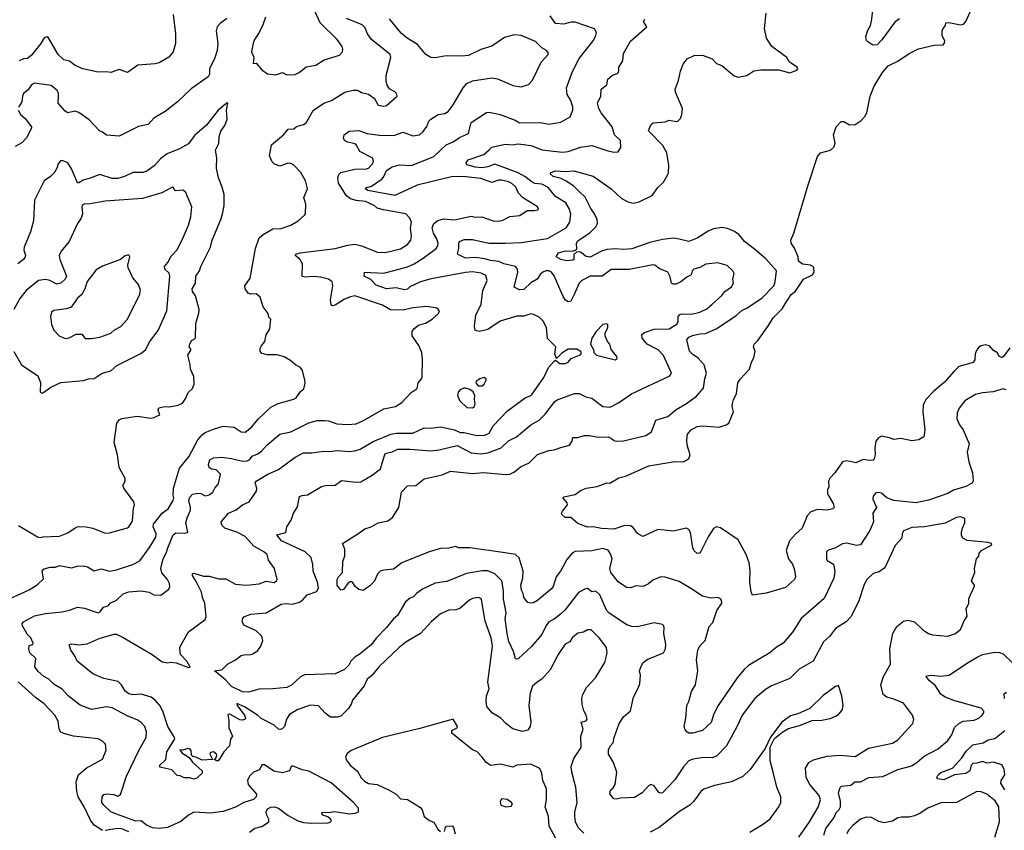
# Model space of a CAD drawing. Extents: x 1933546 to 2138868, y 524910 to 667279.
# Tile 71 of 256: x 1979748 to 1986852, y 552714 to 558568. Entities that reach past the tile are written whole.
import ezdxf

# ---------------------------------------------------------------- set-up
doc = ezdxf.new("R2010")
doc.units = 0

msp = doc.modelspace()

# ---------------------------------------------------------------- linework, layer by layer
at = {"layer": '0CON10XD'}
for points in [[(1986095, 558572.5), (1986061.3, 558548.7), (1985968.8, 558421.2), (1985935, 558386.2), (1985903, 558383), (1985866.9, 558406.9), (1985857, 558417), (1985851.9, 558445), (1985867.8, 558492.2), (1985886.2, 558525), (1985893, 558557), (1985920, 558765)], [(1981675, 558168.8), (1981735, 558172), (1981765, 558185.8), (1981815, 558226), (1981885, 558238.8), (1981945, 558278), (1982055, 558311.2), (1982077.5, 558335), (1982080, 558355), (1982074, 558375), (1982038.6, 558425), (1981916.2, 558545), (1981870, 558645)], [(1986891.7, 556198.3), (1986846, 556135), (1986835, 556128), (1986816.2, 556135), (1986802.9, 556162.9), (1986775, 556180), (1986745, 556211.4), (1986715, 556218.6), (1986685, 556212.5), (1986665, 556200), (1986650.5, 556179.5), (1986642.2, 556155), (1986639.1, 556110.9), (1986627.6, 556092.4), (1986525, 556062.9), (1986489.4, 556030.6), (1986419.8, 555950.2), (1986344.2, 555885), (1986285, 555825.8), (1986267.5, 555785), (1986263.3, 555735), (1986278.6, 555605), (1986272, 555555), (1986235, 555534.4), (1986185.8, 555525.8), (1986105, 555543.8), (1986055, 555536.7), (1986025, 555548.8), (1985965, 555560), (1985945, 555547.5), (1985926.1, 555523.9), (1985918, 555475), (1985921.2, 555425), (1985913.9, 555396.1), (1985905, 555386.7), (1985876.1, 555383.9), (1985835, 555390.8), (1985781.2, 555368.8), (1985715, 555382.9), (1985685.5, 555374.5), (1985628.9, 555295), (1985595, 555258.6), (1985582.7, 555235), (1985585.7, 555195), (1985577, 555173), (1985575.7, 555145), (1985616.9, 555075), (1985624, 555045), (1985614.3, 555035.7), (1985574.4, 555025.6), (1985505, 555030.5), (1985455.5, 555014.5), (1985430, 554985), (1985394.6, 554895.4), (1985346.1, 554853.9), (1985301.9, 554805), (1985278.6, 554735), (1985294.4, 554675), (1985324, 554635), (1985339.2, 554595), (1985346.7, 554545), (1985338.6, 554525), (1985273, 554467), (1985135, 554427.5), (1985035, 554413.3), (1985025.8, 554435.8), (1985016.9, 554505), (1985018.6, 554591.4), (1985012.3, 554645), (1984988.9, 554705), (1984931.8, 554811.8), (1984805, 554899.2), (1984775, 554905.8), (1984755, 554893.8), (1984716.3, 554833.7), (1984663, 554727), (1984652.5, 554715), (1984635, 554713.8), (1984615, 554731.2), (1984604.4, 554755), (1984588.9, 554865), (1984575.3, 554885.3), (1984556.7, 554895), (1984465, 554875.5), (1984352.5, 554887.5), (1984245, 554836.7), (1984205, 554856.7), (1984175, 554900.8), (1984155, 554912.2), (1984115, 554914.4), (1984035, 554889.5), (1983944.7, 554894.7), (1983885, 554905.5), (1983845, 554903.5), (1983775, 554930), (1983725, 554973.3), (1983683, 554973), (1983663, 554993), (1983657.5, 555005), (1983665, 555020), (1983700, 555065), (1983698.3, 555078.3), (1983666.7, 555115), (1983675, 555123.3), (1983755, 555140), (1983795, 555167.5), (1983835, 555183.8), (1983915, 555196.7), (1983985, 555223.3), (1984005, 555222), (1984071.1, 555258.9), (1984118.7, 555271.3), (1984286.2, 555346.2), (1984475, 555378), (1984535, 555376.2), (1984555, 555383.8), (1984575, 555400), (1984586, 555425), (1984564, 555495), (1984560.8, 555535), (1984567.5, 555575), (1984592, 555605), (1984635, 555630.5), (1984675, 555634.4), (1984795, 555624.6), (1984845, 555641.5), (1984865.7, 555655), (1984898.8, 555735), (1984887.5, 555775), (1984890, 555795), (1984897.1, 555825), (1984918.8, 555865), (1984929.4, 555945), (1984947.3, 555972.7), (1985014.6, 556045), (1985028.5, 556095), (1985045.7, 556125.7), (1985054, 556174), (1985042.5, 556205), (1985046.4, 556223.6), (1985075, 556251.2), (1985151.8, 556358.2), (1985184.4, 556415), (1985249.2, 556480.8), (1985272.1, 556515), (1985315, 556583.8), (1985345, 556608), (1985404.2, 556695), (1985467.5, 556725), (1985480, 556745), (1985477.5, 556777.5), (1985468.8, 556788.8), (1985455, 556795.7), (1985395, 556803.3), (1985368, 556825), (1985364, 556855), (1985338.9, 556918.9), (1985314.4, 556955), (1985311.5, 556975), (1985333.4, 557025), (1985436.6, 557375), (1985505, 557579.2), (1985525, 557605.8), (1985597.5, 557625), (1985623, 557647), (1985632, 557675), (1985619.5, 557735), (1985638.9, 557795), (1985675, 557832.2), (1985695, 557832.9), (1985705.8, 557825), (1985735, 557809.4), (1985775, 557811.4), (1985820.2, 557839.8), (1985845, 557868.6), (1985860.8, 557895), (1985885.5, 558014.5), (1985912.8, 558087.2), (1985974, 558186), (1986014.6, 558235.4), (1986085, 558269.1), (1986165, 558322.5), (1986233.4, 558356.6), (1986345, 558383.8), (1986410, 558385), (1986421.7, 558398.3), (1986422.5, 558415), (1986405, 558450), (1986403.8, 558486.2), (1986410, 558505), (1986427.5, 558525), (1986430, 558545), (1986453, 558547), (1986535, 558530), (1986557.5, 558535), (1986575, 558553.3), (1986620, 558655)], [(1979673.4, 554386.6), (1979815, 554451.9), (1979873.9, 554486.1), (1979919.6, 554530.4), (1979909.2, 554585), (1979925, 554603.3), (1979966.4, 554613.6), (1980005, 554613.8), (1980035, 554627.1), (1980121.5, 554608.5), (1980165, 554620.8), (1980205, 554624.3), (1980236.6, 554616.6), (1980285, 554587.5), (1980335, 554601.4), (1980395.7, 554585.7), (1980445, 554595.6), (1980565, 554634.4), (1980615, 554660.6), (1980685, 554755.6), (1980729, 554831), (1980731.9, 554855), (1980711.7, 554905), (1980713.5, 554925), (1980776.5, 555003.5), (1980819.2, 555035), (1980856, 555096), (1980860.8, 555115), (1980855.5, 555135), (1980856.7, 555185), (1980901.5, 555328.5), (1980968.7, 555411.3), (1981032.9, 555535), (1981066.9, 555573.1), (1981085, 555586.7), (1981145, 555611.9), (1981215, 555633.5), (1981294.2, 555625.8), (1981345, 555592.2), (1981375, 555589.2), (1981420, 555625), (1981470, 555685), (1981560.9, 555769.1), (1981613.4, 555796.6), (1981725, 555827.1), (1981742.1, 555837.9), (1981775, 555883.3), (1981798.3, 555901.7), (1981807.7, 555942.3), (1981806, 555965), (1981788.8, 556035), (1981775, 556056.7), (1981737.5, 556075), (1981704.1, 556104.1), (1981655, 556133.3), (1981605, 556146.7), (1981533, 556147), (1981495, 556158), (1981483.5, 556175), (1981483.1, 556195), (1981489.1, 556210.9), (1981517.5, 556245), (1981525, 556292.5), (1981552.5, 556335), (1981560, 556405), (1981545, 556420), (1981540, 556445), (1981504, 556495), (1981483.8, 556565), (1981455, 556588.8), (1981415, 556586.2), (1981395, 556593.8), (1981375.7, 556625), (1981372.5, 556645), (1981409.8, 556700.2), (1981449.5, 556915), (1981475, 556992), (1981505, 557017.5), (1981575, 557057.5), (1981635, 557060), (1981705, 557084), (1981756.7, 557115), (1981802.5, 557155), (1981810, 557165), (1981812.5, 557235), (1981797, 557283), (1981823.3, 557345), (1981808.8, 557405), (1981776.2, 557465), (1981725, 557518), (1981705, 557528.6), (1981685, 557530.6), (1981625, 557508.8), (1981585, 557526.2), (1981570.3, 557540.3), (1981551.2, 557585), (1981563.8, 557665), (1981650, 557735), (1981685, 557776.7), (1981725, 557780), (1981744.3, 557795.7), (1981795, 557811.2), (1981815, 557823.8), (1981865, 557911.2), (1981941.2, 557965), (1981996.4, 557983.6), (1982093.3, 558045), (1982155, 558058.9), (1982185, 558058.1), (1982215, 558042.9), (1982265, 558030), (1982307.4, 557997.4), (1982335, 557950.8), (1982375, 557942), (1982395, 557948), (1982472.5, 558015), (1982467.5, 558035), (1982455, 558047.5), (1982415, 558067.5), (1982398.8, 558095), (1982390.8, 558125), (1982391.9, 558165), (1982425.6, 558295), (1982421.4, 558315), (1982286.5, 558425), (1982256.4, 558465), (1982248.3, 558488.3), (1982239.7, 558509.7), (1982219.7, 558529.7), (1982106.7, 558576.7)], [(1981241.2, 558575), (1981197.7, 558542.3), (1981172.5, 558515), (1981166.1, 558486.1), (1981176.9, 558395), (1981173.1, 558345), (1981153.1, 558285), (1981116.2, 558215), (1981116, 558175), (1981108, 558155), (1980985, 558069.2), (1980886.2, 557975), (1980798, 557905), (1980714.4, 557855.6), (1980675, 557810), (1980605, 557795.8), (1980465, 557726), (1980375, 557732.5), (1980345, 557756.2), (1980324.2, 557764.2), (1980250, 557845), (1980175, 557898), (1980145, 557905.8), (1980095.9, 557895.9), (1980075, 557907.1), (1980025.8, 557965), (1980026.9, 558015), (1980026.6, 558036.6), (1980018.6, 558055), (1979975, 558091.1), (1979855, 558109.2), (1979832, 558098), (1979809.3, 558060.7), (1979775.6, 558034.4), (1979767.1, 558015), (1979764.2, 557975), (1979740, 557935)], [(1980854.3, 558605.7), (1980871.4, 558465), (1980872, 558395), (1980856.2, 558335), (1980824.1, 558295.9), (1980754.2, 558255.8), (1980725, 558248), (1980600, 558240), (1980525, 558186.7), (1980465, 558206.7), (1980405, 558186.7), (1980375, 558191.2), (1980315, 558187.5), (1980202.7, 558212.7), (1980147.3, 558237.3), (1980106.8, 558266.8), (1980065, 558278.6), (1980025, 558315.8), (1979955, 558437.5), (1979945, 558442.5), (1979925, 558437.5), (1979900.8, 558395), (1979831.7, 558311.7), (1979805, 558287.5), (1979775, 558284.3), (1979745, 558269.4)], [(1979881.1, 553861.1), (1979856.5, 553895), (1979862.9, 553955), (1979821.1, 553995), (1979812.7, 554025), (1979815, 554050), (1979843, 554057), (1979846, 554065), (1979827.3, 554105), (1979801.2, 554131.2), (1979764.3, 554195), (1979764.3, 554205), (1979775, 554218.6), (1979855, 554262.8), (1979935, 554280.4), (1980055, 554291.5), (1980107.2, 554302.8), (1980165, 554325.7), (1980215, 554317.7), (1980315, 554285.8), (1980327.8, 554292.2), (1980353.3, 554325), (1980385.6, 554334.4), (1980401.2, 554355), (1980445, 554376.4), (1980495, 554422.6), (1980535, 554437.2), (1980625, 554442.8), (1980682.9, 554432.9), (1980715, 554414), (1980765, 554412.2), (1980824.3, 554455), (1980831.5, 554475), (1980827.4, 554497.4), (1980815, 554525.7), (1980774.4, 554574.4), (1980765.8, 554605), (1980784, 554675), (1980805.3, 554715), (1980815.9, 554755), (1980855, 554847.7), (1980875, 554862.9), (1980945, 554861.1), (1980962, 554868), (1980947.1, 554935), (1980955, 554970.8), (1980979.7, 555025), (1980980.9, 555045), (1980968.4, 555095), (1980975, 555119.2), (1980995, 555140.6), (1981035, 555149.2), (1981055, 555145.8), (1981085, 555130), (1981115, 555136), (1981142, 555155), (1981155.6, 555184.4), (1981181.5, 555215), (1981197.1, 555285), (1981165, 555316.5), (1981132.6, 555322.6), (1981114.1, 555334.1), (1981109.6, 555355), (1981120.5, 555389.5), (1981145, 555404), (1981205, 555408.9), (1981275, 555399.5), (1981355, 555379.4), (1981387.9, 555382.1), (1981405, 555390), (1981426, 555415), (1981465, 555432), (1981495.7, 555454.3), (1981532, 555495), (1981625, 555574.4), (1981705, 555590.8), (1981835, 555656.9), (1981895, 555673.1), (1981945.8, 555674.2), (1981975, 555670.5), (1982035, 555650), (1982115, 555644.5), (1982175, 555650.4), (1982227.6, 555672.4), (1982375, 555756.7), (1982460, 555775), (1982505, 555803.3), (1982572.5, 555875), (1982616.1, 555903.9), (1982622.5, 555945), (1982647.5, 555975), (1982650.7, 555989.3), (1982654.2, 556115), (1982648.8, 556165), (1982628.8, 556215), (1982578.8, 556285), (1982578.8, 556315), (1982592, 556335), (1982625, 556362.9), (1982675, 556376), (1982725, 556404), (1982770, 556445), (1982776.1, 556466.1), (1982760, 556485), (1982685, 556497.5), (1982585, 556487.8), (1982515, 556469.6), (1982422.2, 556472.2), (1982365, 556506.9), (1982165, 556572.5), (1982135, 556567.5), (1982090.4, 556549.6), (1982025, 556506.4), (1982005, 556501.4), (1981995.6, 556505.6), (1981989.5, 556545), (1982007.1, 556645), (1982002.5, 556675), (1981975.8, 556695), (1981918.5, 556708.5), (1981865, 556713.3), (1981805, 556707.3), (1981785, 556714.2), (1981787.8, 556805), (1981769.4, 556839.4), (1981736.2, 556865), (1981741.2, 556875), (1981772.5, 556885), (1982025, 556916.5), (1982115, 556940), (1982166.6, 556946.6), (1982215, 556935.7), (1982329.3, 556889.3), (1982385, 556885.4), (1982495.9, 556914.1), (1982546.6, 556943.4), (1982570, 556975), (1982575.4, 557004.6), (1982567.2, 557062.8), (1982575.5, 557105), (1982563.6, 557133.6), (1982535, 557166.7), (1982373.4, 557193.4), (1982326.8, 557206.8), (1982305, 557225.5), (1982243.8, 557253.8), (1982175, 557261.3), (1982135, 557273.1), (1982104.6, 557295), (1982047.9, 557387.9), (1982043.9, 557426.1), (1982051, 557449), (1982065, 557463.6), (1982165, 557487.9), (1982250.2, 557489.8), (1982265, 557495.8), (1982294.4, 557525.6), (1982301.1, 557545), (1982295, 557566.5), (1982202.5, 557615), (1982175, 557663.3), (1982165, 557670.8), (1982105, 557686), (1982091.2, 557695), (1982084.2, 557715), (1982088.8, 557735), (1982125, 557762), (1982195, 557767.5), (1982255, 557744.5), (1982345, 557732.9), (1982447.9, 557732.1), (1982515, 557755.5), (1982585, 557729.4), (1982633.6, 557736.4), (1982659.5, 557760.5), (1982685, 557796), (1982700.8, 557835), (1982715, 557849.1), (1982768.3, 557881.7), (1982815, 557889.2), (1982839.4, 557905), (1982875, 557952), (1982947.1, 558075), (1982975, 558106.9), (1983015, 558125.5), (1983155, 558147.3), (1983195, 558139.5), (1983275, 558105.5), (1983305, 558091.4), (1983366.2, 558083.8), (1983419.7, 558100.3), (1983448.1, 558131.9), (1983509.3, 558260.7), (1983561.2, 558315), (1983563.3, 558325), (1983550, 558345), (1983515.4, 558365.4), (1983469.8, 558409.8), (1983365, 558452.9), (1983315, 558458), (1983245, 558438.8), (1983155, 558376.7), (1983075, 558351.1), (1982985, 558308.8), (1982935, 558303.1), (1982825, 558305.7), (1982745, 558292.2), (1982715, 558294.4), (1982678, 558315), (1982617.4, 558387.4), (1982543.3, 558433.3), (1982500.9, 558470.9), (1982415, 558572.5)], [(1981064, 553145), (1981063.8, 553126.2), (1981025, 553090), (1981005, 553083.8), (1980975, 553092.5), (1980933.3, 553093.3), (1980905, 553107.5), (1980885, 553110), (1980845, 553150), (1980760, 553170), (1980760, 553185), (1980802, 553225), (1980808.3, 553281.7), (1980866.5, 553375), (1980865.5, 553385), (1980816.2, 553465), (1980780.5, 553575), (1980759.5, 553615), (1980724.4, 553655), (1980696.2, 553676.2), (1980625, 553698.1), (1980565, 553693.6), (1980535, 553700), (1980508.3, 553718.3), (1980482.5, 553765), (1980458.5, 553788.5), (1980355, 553810), (1980275, 553845.4), (1980163.1, 553935), (1980145.3, 553975.3), (1980116.5, 554015), (1980106.7, 554046.7), (1980107.5, 554055), (1980125, 554062), (1980175, 554054.3), (1980235, 554060), (1980321.1, 554098.9), (1980429.5, 554130.5), (1980445, 554129.7), (1980495, 554107.5), (1980703.3, 553983.3), (1980775, 553931.9), (1980815, 553923.3), (1980835, 553927.5), (1980877, 553923), (1980965, 553890), (1980978.3, 553891.7), (1980954, 553935), (1980910.5, 553980.5), (1980904.5, 553995), (1980903.5, 554036.5), (1980965, 554147.5), (1981085, 554236.7), (1981094, 554256), (1981083.1, 554355), (1981066.7, 554395), (1981058.9, 554435), (1981020.7, 554510.7), (1980995.6, 554555), (1980994.4, 554565.6), (1981005, 554571.4), (1981075, 554550), (1981115, 554548.5), (1981185, 554531.1), (1981235, 554529.2), (1981305, 554491.9), (1981383.4, 554483.4), (1981475.5, 554494.5), (1981525.6, 554514.4), (1981585, 554503.5), (1981601.4, 554515), (1981604.4, 554525), (1981586, 554605), (1981542, 554665), (1981534, 554705), (1981510, 554725), (1981437.8, 554765), (1981375, 554835.5), (1981313.3, 554866.7), (1981227.8, 554895), (1981208.9, 554915), (1981200.6, 554935), (1981202.9, 554945), (1981253.1, 555005), (1981310.8, 555029.2), (1981355, 555064.3), (1981403.6, 555086.4), (1981456.9, 555163.1), (1981458.2, 555185), (1981446, 555224), (1981453.8, 555235), (1981539.2, 555285), (1981615, 555319.1), (1981735, 555407.5), (1981795, 555439.3), (1981855, 555440), (1981943.1, 555453.1), (1981985, 555449.4), (1982035, 555456.2), (1982125, 555449.7), (1982166, 555454), (1982205, 555467.3), (1982298.7, 555521.3), (1982425, 555573.9), (1982465, 555580.9), (1982585, 555582.3), (1982665, 555620.4), (1982715, 555616.9), (1982785, 555627.9), (1982885, 555606.7), (1982925, 555587.6), (1982955, 555585.8), (1983045, 555565.4), (1983105, 555567.3), (1983135, 555580.8), (1983165, 555634), (1983267.6, 555742.4), (1983395, 555838), (1983435, 555854.2), (1983445, 555864), (1983528.9, 555985), (1983564.5, 556055.5), (1983605, 556102.5), (1983615, 556110), (1983645.9, 556085.9), (1983685.6, 556084.4), (1983705, 556094), (1983727.7, 556122.3), (1983785.9, 556144.1), (1983800, 556155), (1983799.3, 556169.3), (1983767.3, 556187.3), (1983705, 556187.8), (1983660, 556160), (1983621.7, 556121.7), (1983608, 556155), (1983615.6, 556205), (1983555.8, 556265.8), (1983549.5, 556345), (1983525, 556391.4), (1983495, 556419.5), (1983455, 556440), (1983435, 556442.5), (1983386.2, 556426.2), (1983335, 556427.1), (1983215, 556389.5), (1983125, 556330), (1983065, 556315.8), (1983034.2, 556324.2), (1983029.4, 556355), (1983039.7, 556435), (1983077.4, 556512.6), (1983088.9, 556611.1), (1983121.8, 556685), (1983110, 556720), (1983077.9, 556737.9), (1983015, 556746.9), (1982965, 556741.9), (1982716, 556696), (1982639.4, 556675), (1982561.9, 556638.1), (1982545, 556622.5), (1982525, 556617.5), (1982465, 556630.8), (1982395, 556624.6), (1982320.6, 556650.6), (1982280.7, 556690.7), (1982234, 556715), (1982236.4, 556743.6), (1982375, 556737.9), (1982545, 556782.2), (1982595.2, 556804.8), (1982660, 556845), (1982753.3, 556915), (1982765.3, 556934.7), (1982767.5, 556955), (1982758.2, 556985), (1982733.2, 557025), (1982722.9, 557065), (1982735.6, 557095), (1982765, 557117.3), (1982805, 557128.5), (1982885, 557123.3), (1983005, 557148.9), (1983035, 557142.2), (1983083.2, 557143.2), (1983165, 557115.6), (1983205, 557113.3), (1983235, 557120.5), (1983285, 557145.5), (1983355.5, 557154.5), (1983410.5, 557189.5), (1983460.6, 557190.6), (1983488.8, 557195), (1983491.2, 557205), (1983484, 557215), (1983375, 557284.5), (1983347.3, 557315), (1983327.5, 557357.5), (1983298.1, 557385), (1983275, 557397.3), (1983225, 557409.4), (1983201.5, 557408.5), (1983155, 557392.7), (1983075, 557420.8), (1982945, 557434.8), (1982863.8, 557433.8), (1982615, 557371.6), (1982455, 557297.1), (1982258.8, 557335), (1982242, 557345), (1982246, 557354), (1982285, 557365.3), (1982362.5, 557417.5), (1982375.8, 557434.2), (1982395, 557479.2), (1982435.4, 557504.6), (1982485, 557518.9), (1982575, 557514.4), (1982735, 557578.5), (1982825, 557663.6), (1982874.6, 557685.4), (1982922.1, 557717.9), (1982985.5, 557744.5), (1983006, 557825), (1983115, 557898), (1983135, 557899.2), (1983215, 557883.1), (1983321.7, 557841.7), (1983355, 557822), (1983505, 557825.6), (1983565, 557811.9), (1983653.2, 557826.8), (1983718.8, 557865), (1983738.6, 557915), (1983738.6, 557935), (1983723.7, 557983.7), (1983697.4, 558027.4), (1983693.5, 558075), (1983737.4, 558192.6), (1983785, 558288), (1983886, 558414), (1983902.9, 558445), (1983909.6, 558475), (1983895, 558500.6), (1983755, 558550), (1983725, 558549.4), (1983675, 558534.4), (1983615, 558540), (1983574.3, 558595)], [(1984050.7, 552939.3), (1984035, 552942.5), (1984007, 552977), (1984010, 553005), (1984029.5, 553020.5), (1984043.8, 553045), (1984056, 553135), (1984032.5, 553205), (1983996, 553265), (1983995.8, 553295), (1984007.7, 553322.3), (1984030, 553345), (1984036.9, 553385), (1984073.9, 553486.1), (1984105, 553533.8), (1984155, 553577.5), (1984175.8, 553675), (1984213.1, 553745), (1984222.5, 553775), (1984226.7, 553835), (1984220, 553865), (1984233.3, 553905), (1984246.2, 553925), (1984275, 553948.8), (1984393.3, 553995), (1984407.5, 554025), (1984409.4, 554055), (1984395.7, 554135), (1984397.7, 554177.7), (1984393.6, 554193.6), (1984385, 554200), (1984325, 554212), (1984206.3, 554183.7), (1984165, 554185.5), (1984128.3, 554198.3), (1984001.9, 554281.9), (1983981.5, 554305), (1983933.3, 554415), (1983905, 554440), (1983875, 554437.5), (1983845, 554460), (1983831.5, 554458.5), (1983779.3, 554430.7), (1983680.6, 554305), (1983650, 554275), (1983605, 554240), (1983565, 554220), (1983546.1, 554193.9), (1983515, 554128.1), (1983439.5, 554040.5), (1983348, 553955), (1983335, 553949.2), (1983325, 553952), (1983309.6, 554005), (1983277.2, 554077.2), (1983264.4, 554135), (1983250.8, 554245), (1983257.1, 554285), (1983239.1, 554385), (1983239.7, 554445), (1983225.4, 554515), (1983175, 554566), (1983125, 554586.9), (1983085, 554588.7), (1982971.7, 554568.3), (1982829.2, 554510.8), (1982745, 554498.2), (1982653.6, 554456.4), (1982610.5, 554425), (1982589.2, 554400.8), (1982565, 554391.4), (1982532.5, 554365), (1982474.2, 554265), (1982445, 554242.5), (1982395, 554180), (1982319.2, 554100.8), (1982286.2, 554055), (1982205, 553988.1), (1982165, 553965.7), (1982137.5, 553935), (1982123.4, 553906.6), (1982092, 553875), (1982024.4, 553844.4), (1981803.8, 553836.2), (1981775, 553821.9), (1981707.8, 553762.2), (1981675, 553745.6), (1981575, 553735.6), (1981475, 553734), (1981398.3, 553711.7), (1981355, 553713.4), (1981275, 553753.1), (1981232.1, 553802.1), (1981152.5, 553865), (1981205, 553873.8), (1981246.6, 553913.4), (1981305, 553944.3), (1981345, 553975.7), (1981365, 553982.5), (1981415, 553982.9), (1981435, 553991.4), (1981466.9, 554013.1), (1981486.9, 554043.1), (1981501.1, 554085), (1981495.3, 554115.3), (1981455, 554155.6), (1981366, 554195), (1981354, 554225), (1981356.7, 554245), (1981365, 554256.7), (1981415, 554274.2), (1981525, 554285.5), (1981635, 554347.7), (1981665, 554351.5), (1981715, 554346.4), (1981767.5, 554362.5), (1981788.2, 554375), (1981822, 554415), (1981890.5, 554439.5), (1981903.6, 554465), (1981896.5, 554505), (1981865.6, 554585), (1981863.4, 554633.4), (1981850, 554685), (1981806.3, 554726.3), (1981637.1, 554805), (1981602.5, 554847.5), (1981666.9, 554865), (1981675, 554906.7), (1981705.8, 554955), (1981722.9, 555005), (1981751.1, 555048.9), (1981766.7, 555125), (1981785, 555132.5), (1981825, 555135.8), (1981925, 555196), (1981955, 555204), (1982025, 555205.8), (1982069.7, 555240.3), (1982175, 555227.1), (1982208.7, 555231.3), (1982290.9, 555279.1), (1982350, 555325), (1982371.1, 555388.9), (1982385, 555435.6), (1982435, 555447.8), (1982475, 555467.3), (1982565, 555467.5), (1982715, 555453.3), (1982775, 555460.7), (1982905, 555491.8), (1983005, 555440.5), (1983075, 555432.8), (1983125, 555439.5), (1983221.8, 555475), (1983275, 555525.6), (1983332, 555555), (1983435, 555643.1), (1983495, 555676.7), (1983539.8, 555720.2), (1983609.1, 555810.9), (1983625, 555822), (1983750.5, 555869.5), (1983785, 555867.5), (1983832.5, 555845), (1983875, 555834.5), (1983955, 555775.4), (1984009.2, 555770.8), (1984069.4, 555800.6), (1984161.2, 555865), (1984440, 555995), (1984451.2, 556015), (1984393.1, 556143.1), (1984355, 556183.3), (1984275.3, 556225.3), (1984238.5, 556268.5), (1984237.8, 556295), (1984255, 556310), (1984325, 556333.5), (1984435, 556336.4), (1984489.8, 556370.2), (1984498.5, 556385), (1984499.2, 556425), (1984511.5, 556438.5), (1984526.8, 556443.2), (1984595, 556440.4), (1984655, 556455.6), (1984705, 556480), (1984745, 556513.1), (1984812.9, 556575), (1984835.8, 556605), (1984882.6, 556637.4), (1984898.5, 556665), (1984894.2, 556695), (1984902.2, 556735), (1984893.5, 556755), (1984851.9, 556791.9), (1984785, 556812.5), (1984697.7, 556802.3), (1984655, 556777.7), (1984612.9, 556767.1), (1984600, 556755), (1984593.8, 556725), (1984560.6, 556709.4), (1984518.8, 556675), (1984485, 556658), (1984465, 556658), (1984451.2, 556665), (1984441.3, 556711.3), (1984425, 556745.6), (1984361.7, 556771.7), (1984330, 556795), (1984315, 556797.5), (1984145, 556764.5), (1984015, 556764.3), (1983951.2, 556715), (1983865, 556714.6), (1983805, 556685.4), (1983783.6, 556665), (1983747.6, 556582.4), (1983725, 556534), (1983705, 556530), (1983685, 556542.9), (1983668.3, 556568.3), (1983605, 556717.8), (1983585, 556744.4), (1983565, 556753.6), (1983545, 556754.6), (1983521.4, 556745), (1983502.4, 556727.6), (1983481.9, 556695), (1983435, 556666.8), (1983385, 556619.6), (1983355, 556615.9), (1983316.5, 556635), (1983341.8, 556745), (1983339.1, 556765), (1983324.2, 556784.2), (1983240.8, 556805), (1983205, 556820.3), (1983145, 556827.6), (1983105, 556840.4), (1983035, 556849.5), (1982965, 556844.4), (1982911.2, 556871.2), (1982907.5, 556877.5), (1982915.8, 556915), (1982915.8, 556955), (1982922, 556965), (1982955, 556981.5), (1983015, 556980.4), (1983133.8, 556953.8), (1983254, 556954), (1983365, 556959.7), (1983555, 556987.4), (1983691.5, 557065), (1983717.3, 557105), (1983724.5, 557165), (1983713.3, 557203.3), (1983688.9, 557245), (1983615, 557291.1), (1983561.5, 557355), (1983515, 557380), (1983465, 557385.3), (1983445, 557393.2), (1983393.1, 557435), (1983345, 557462.2), (1983175, 557523.8), (1983125, 557504.3), (1983085, 557498.1), (1983035, 557501.4), (1982975, 557518.8), (1982968.8, 557535), (1982983.3, 557555), (1983096.6, 557593.4), (1983135, 557628.2), (1983155, 557646.2), (1983251.7, 557668.3), (1983303.7, 557663.7), (1983345, 557670), (1983438.7, 557658.7), (1983515, 557627.5), (1983665, 557611.8), (1983704.5, 557615.5), (1983795, 557647.2), (1983875, 557658.5), (1983985, 557622.5), (1984035, 557611.2), (1984065, 557613.3), (1984086, 557645), (1984084, 557695), (1984040.6, 557735), (1984023.1, 557795), (1983942.9, 557895), (1983925.7, 557925), (1983917.5, 557965), (1983940.8, 558015), (1983944.1, 558065.9), (1983984.1, 558095.9), (1983991.7, 558138.3), (1984024.3, 558165.7), (1984061.4, 558178.6), (1984070, 558195), (1984071.9, 558225), (1984099.3, 558270.7), (1984105.6, 558324.4), (1984155, 558413.3), (1984272.5, 558515), (1984250, 558555), (1984258.3, 558571.7)], [(1981521.1, 558585), (1981500.9, 558529.1), (1981475, 558473.8), (1981442.5, 558425), (1981433.2, 558396.8), (1981420, 558335), (1981436.1, 558296.1), (1981431.7, 558251.7), (1981455, 558252.5), (1981495, 558206.2), (1981535, 558176.2), (1981595, 558168.8), (1981645, 558186.2), (1981675, 558168.8)], [(1985716.7, 554786.7), (1985685, 554782), (1985629.1, 554750.9), (1985582.3, 554737.7), (1985570, 554725), (1985568.8, 554675), (1985575, 554663.8), (1985620, 554635), (1985629.4, 554585), (1985621.4, 554535), (1985552.4, 554387.6), (1985387.1, 554245), (1985324.2, 554145), (1985256.2, 554065), (1985205, 554034.2), (1985160, 553995), (1985006.1, 553903.9), (1984974.4, 553875), (1984923.5, 553815), (1984788.1, 553615), (1984755.5, 553554.5), (1984738, 553492), (1984675, 553434), (1984605, 553416), (1984575, 553416.7), (1984563.9, 553423.9), (1984549.3, 553439.3), (1984542, 553465), (1984554.3, 553525), (1984562, 553615), (1984576.2, 553645), (1984594.1, 553715.9), (1984623.3, 553765), (1984640, 553865), (1984631.4, 553945), (1984641.4, 554015), (1984654.5, 554045.5), (1984692.9, 554085), (1984723.5, 554185), (1984748.9, 554215), (1984778.5, 554301.5), (1984814, 554355), (1984812, 554375), (1984805, 554386), (1984785, 554395.8), (1984735, 554390.8), (1984675, 554404.2), (1984591.5, 554461.5), (1984505, 554510.5), (1984405, 554542.9), (1984375, 554544.3), (1984315, 554520.6), (1984285, 554494.4), (1984247.5, 554475), (1984195, 554478.6), (1984155, 554465.8), (1984125, 554467.1), (1984065, 554509.2), (1984012.5, 554575), (1984005.8, 554605.8), (1984022.2, 554675), (1984010.9, 554710.9), (1983995, 554736.9), (1983955, 554749.5), (1983875, 554733.3), (1983755, 554727.1), (1983735, 554715.8), (1983695, 554670), (1983650.4, 554585), (1983618.8, 554545), (1983596.6, 554475), (1983585, 554457.5), (1983485, 554374.5), (1983455, 554357.5), (1983435, 554353.8), (1983415, 554360), (1983386.2, 554395), (1983380, 554425), (1983367.7, 554447.7), (1983363.1, 554485), (1983377.3, 554537.3), (1983380.8, 554585), (1983351.4, 554681.4), (1983325, 554705.7), (1983235, 554721.2), (1982995, 554754.6), (1982915, 554753.1), (1982895, 554764), (1982845, 554752), (1982785, 554748.9), (1982701.2, 554725), (1982505, 554645.6), (1982445, 554598.9), (1982375, 554593.8), (1982347.5, 554585), (1982331.5, 554568.5), (1982305, 554511.2), (1982275, 554480), (1982225, 554446.7), (1982195, 554453.3), (1982167.5, 554475), (1982150, 554505), (1982135, 554510), (1982115, 554497.5), (1982085, 554452.5), (1982065, 554447.5), (1982038.8, 554485), (1982038.8, 554525), (1982048, 554545), (1982075.7, 554575), (1982078.9, 554655), (1982094.5, 554695.5), (1982094.3, 554744.3), (1982076.7, 554785), (1982187.5, 554855), (1982238.8, 554891.2), (1982284.5, 554905.5), (1982335, 554934.4), (1982405, 554950), (1982437.6, 554972.4), (1982483.6, 555045), (1982503.1, 555155), (1982545, 555202.9), (1982605, 555204.4), (1982665, 555251.4), (1982795, 555280), (1982855, 555306.7), (1983015, 555291.1), (1983095, 555298.8), (1983253.6, 555283.6), (1983285, 555285.5), (1983318.1, 555301.9), (1983361.5, 555338.5), (1983425, 555367.5), (1983485, 555427.1), (1983565, 555456.9), (1983605, 555461.9), (1983652.7, 555477.3), (1983715.5, 555494.5), (1983733.3, 555525), (1983740, 555550), (1983775, 555550.8), (1983820, 555565), (1983860, 555565), (1983922, 555552), (1983995, 555554.6), (1984015, 555546.7), (1984035, 555528.1), (1984055, 555523.5), (1984105, 555526.5), (1984265, 555564.3), (1984307.6, 555592.4), (1984336.7, 555675), (1984425, 555701.2), (1984485, 555752.5), (1984560, 555795), (1984632, 555848), (1984682, 555908), (1984690.5, 555975), (1984704, 556015), (1984686, 556076), (1984643.2, 556123.2), (1984605, 556149.4), (1984581.1, 556175), (1984560.6, 556255), (1984577.1, 556275), (1984603.3, 556286.7), (1984655, 556300), (1984695, 556302.7), (1984774, 556336), (1984915, 556428.9), (1984959.8, 556470.2), (1984994.7, 556485.3), (1985105, 556558.9), (1985188.2, 556645), (1985200, 556675), (1985208.9, 556755), (1985130.4, 556840.4), (1985050.8, 556910.8), (1984976.4, 556965), (1984940, 557015), (1984905, 557038.2), (1984855, 557058.6), (1984815, 557066.6), (1984753.5, 557056.5), (1984715, 557040.6), (1984635, 556991.1), (1984575, 556966.4), (1984505, 556981.8), (1984465, 556989.4), (1984385, 556980), (1984295, 556958), (1984165, 556914.1), (1984105, 556907.1), (1984045, 556912.4), (1983985, 556907.8), (1983946.9, 556895), (1983865, 556853.2), (1983835, 556857.2), (1983795, 556888.2), (1983767.6, 556892.4), (1983747.3, 556872.7), (1983745.6, 556835), (1983739.1, 556830.9), (1983695, 556826.4), (1983652, 556835), (1983618, 556855), (1983635, 556883.3), (1983685, 556898.2), (1983734.5, 556895.5), (1983757.3, 556902.7), (1983766.9, 556913.1), (1983766.2, 556955), (1983775, 556971.1), (1983865, 557031.5), (1983905, 557070.6), (1983917.3, 557095), (1983915.4, 557125), (1983896.4, 557166.3), (1983868.2, 557205), (1983826.9, 557285), (1983787.6, 557325), (1983745.2, 557365.1), (1983690.9, 557400.9), (1983655, 557420.6), (1983596.4, 557436.4), (1983576.5, 557455), (1983582.5, 557465), (1983613.3, 557476.7), (1983685, 557471.4), (1983745, 557477.1), (1983885, 557438.5), (1984014.3, 557345), (1984087.8, 557277.8), (1984135, 557251.1), (1984175, 557243.1), (1984218.3, 557251.7), (1984311.2, 557298.8), (1984351.8, 557355), (1984392.2, 557395), (1984422.5, 557445), (1984430.4, 557465), (1984432, 557515), (1984416.4, 557605), (1984389.3, 557659.3), (1984283.8, 557765), (1984301.7, 557808.3), (1984318.3, 557821.7), (1984405, 557829.2), (1984435, 557841.2), (1984485, 557831.2), (1984497.5, 557835), (1984516.1, 557853.9), (1984526.1, 557883.9), (1984530, 557925), (1984478.6, 558045), (1984477.1, 558065), (1984502.4, 558127.6), (1984515.7, 558195), (1984535, 558246), (1984565, 558284.2), (1984615, 558308.8), (1984675, 558311.2), (1984744.2, 558284.2), (1984775, 558250), (1984815, 558237.5), (1984903.2, 558163.2), (1984932.7, 558152.7), (1984993.3, 558165), (1985045, 558197.1), (1985095.7, 558205.7), (1985225.9, 558205.9), (1985305, 558184), (1985356.1, 558203.9), (1985362.5, 558215), (1985357.5, 558225), (1985301.2, 558261.2), (1985283.8, 558295), (1985175, 558374), (1985137, 558433), (1985122.2, 558505), (1985134.3, 558614.3)], [(1979895, 554828), (1979915, 554834), (1980035, 554839.2), (1980095, 554861.4), (1980155, 554904), (1980172.3, 554907.7), (1980225.7, 554905.7), (1980275, 554895.7), (1980365, 554860), (1980396.8, 554863.2), (1980525, 554898.8), (1980535, 554906.7), (1980562.3, 554947.7), (1980569.3, 555040.7), (1980576.2, 555065), (1980572, 555085), (1980498, 555185), (1980491.2, 555205), (1980507.5, 555235), (1980507.5, 555255), (1980464.3, 555334.3), (1980454, 555425), (1980430, 555515), (1980447.5, 555655), (1980465, 555677.5), (1980485, 555686.7), (1980596.4, 555703.6), (1980695, 555691.2), (1980715, 555694), (1980760, 555715), (1980747, 555747), (1980752.5, 555765), (1980795.7, 555774.3), (1980825, 555773.3), (1980890, 555785), (1980921.3, 555798.7), (1980946.2, 555835), (1980963.8, 555875), (1980995.7, 555904.3), (1981005.8, 555935), (1981005, 555990), (1980980, 556045), (1980977.7, 556077.7), (1980960, 556145), (1980983.8, 556185), (1980971.4, 556205), (1980974.4, 556225), (1980988.3, 556251.7), (1981005, 556257.5), (1981015, 556270), (1981017.5, 556375), (1981041.2, 556448.8), (1981042.5, 556475), (1981015, 556572.5), (1980995.7, 556605.7), (1980991.4, 556625), (1981017.3, 556665), (1981019.4, 556715), (1981045.5, 556755), (1981054.6, 556785.4), (1981124.3, 556925), (1981136.9, 556975), (1981199.5, 557125), (1981214.5, 557175.5), (1981222.5, 557225), (1981222.7, 557305), (1981209.2, 557359.2), (1981181.9, 557425), (1981167.5, 557495), (1981169.7, 557569.7), (1981159.4, 557625), (1981185.4, 557674.6), (1981188.1, 557725), (1981198, 557762), (1981227, 557803), (1981245, 557850), (1981238.8, 557915), (1981250, 557965), (1981245, 557967.5), (1981178.8, 557915), (1981096.4, 557805), (1981008.9, 557731.1), (1980965, 557671.4), (1980901.2, 557635), (1980810.6, 557599.4), (1980765.8, 557565), (1980717.4, 557512.6), (1980665, 557474.4), (1980635, 557463.3), (1980565, 557464.2), (1980505, 557434.4), (1980455, 557421.8), (1980415, 557421.5), (1980325, 557448.5), (1980257, 557423), (1980205, 557407.8), (1980175, 557388.6), (1980165, 557389.2), (1980121.3, 557491.3), (1980095, 557533.3), (1980055, 557550), (1980042.7, 557547.3), (1980025, 557526.7), (1980015.6, 557494.4), (1979997.4, 557462.6), (1979970, 557435), (1979925, 557404.2), (1979854.4, 557265), (1979847.5, 557115), (1979826.1, 557036.1), (1979780, 556925), (1979777.5, 556905), (1979790, 556865), (1979788, 556855), (1979774, 556835), (1979733.8, 556805)], [(1979737.1, 557915), (1979755, 557881.2), (1979786, 557855), (1979833.3, 557795), (1979832, 557785), (1979795.8, 557715), (1979762.4, 557677.6), (1979715, 557651.4)], [(1979905, 555871.2), (1979915, 555872.5), (1979972.2, 555915), (1980045, 555948.6), (1980207.3, 555962.7), (1980245, 555974), (1980285, 555977.1), (1980343.7, 556016.3), (1980405, 556032.9), (1980449.1, 556070.9), (1980622.4, 556157.6), (1980655.5, 556184.5), (1980687.1, 556245), (1980746.5, 556323.5), (1980809.5, 556465), (1980831.1, 556715), (1980826.6, 556736.6), (1980795.7, 556765), (1980791.9, 556785), (1980817.5, 556815), (1980840.2, 556859.8), (1980885, 556906.9), (1980928.6, 556998.6), (1980965.4, 557085), (1980981.5, 557145), (1980990, 557215), (1980943.6, 557323.6), (1980925, 557336.7), (1980875, 557331.2), (1980865, 557337.5), (1980857.5, 557355), (1980846.1, 557356.1), (1980772.7, 557317.3), (1980633.3, 557276.7), (1980365, 557258.1), (1980255, 557236.9), (1980212.5, 557235), (1980198.8, 557225), (1980196.2, 557215), (1980201.2, 557165), (1980190, 557135), (1980164.4, 557095.6), (1980104.2, 556965), (1980046, 556895), (1980031.4, 556865), (1980036.7, 556835), (1980086.4, 556715), (1980076.9, 556695), (1980043.3, 556665), (1980015, 556658.9), (1979965, 556683.2), (1979935, 556690.4), (1979884.2, 556685), (1979795, 556611.4), (1979749.4, 556555), (1979705.6, 556475)], [(1980265, 556264.5), (1980325, 556275.5), (1980405, 556304.5), (1980432.5, 556327.5), (1980478.3, 556351.7), (1980525, 556404), (1980614, 556585), (1980620, 556615), (1980605.8, 556655.8), (1980565, 556703.3), (1980530, 556775), (1980527.5, 556795), (1980541.2, 556855), (1980535, 556870), (1980508.8, 556861.2), (1980475, 556835.8), (1980345, 556788.9), (1980298.3, 556761.7), (1980233.7, 556676.3), (1980217.3, 556625), (1980196.2, 556583.8), (1980165, 556555.6), (1980118.3, 556491.7), (1980085, 556479.7), (1979993.5, 556466.5), (1979976.2, 556455), (1979970.8, 556425), (1979977.5, 556367.5), (1979993.3, 556325), (1980033.3, 556285), (1980075.8, 556265.8), (1980105, 556270.6), (1980155, 556295.8), (1980195, 556296.2), (1980220, 556265), (1980265, 556264.5)], [(1984045, 556112.5), (1984058.3, 556121.7), (1984057.5, 556135), (1984015.8, 556185.8), (1984005.6, 556225.6), (1983990, 556245), (1983972.5, 556285), (1983972.5, 556305), (1983992.5, 556345), (1983992.5, 556365), (1983985, 556372.5), (1983955, 556367.5), (1983907.5, 556315), (1983875, 556267.5), (1983866, 556225), (1983887.5, 556185), (1983890, 556165), (1983910, 556145), (1984045, 556112.5)], [(1979705, 556172.5), (1979761.2, 556075), (1979879.2, 555995), (1979897.4, 555947.4), (1979895, 555880), (1979905, 555871.2)], [(1983085, 555924), (1983098.8, 555935), (1983113.3, 555965), (1983112.5, 555975), (1983100, 555985), (1983066.7, 555975), (1983041.2, 555955), (1983038.8, 555945), (1983055, 555924), (1983085, 555924)], [(1983015, 555764.3), (1983029.2, 555775), (1983034.2, 555795), (1983028.8, 555825), (1983032.5, 555855), (1983020.6, 555880.6), (1982996.8, 555896.8), (1982965, 555905.8), (1982953.2, 555906.8), (1982926.7, 555895), (1982912.3, 555877.7), (1982906.7, 555855), (1982923.8, 555815), (1982975, 555768), (1983015, 555764.3)], [(1986865, 555895.6), (1986845, 555901.9), (1986770.7, 555879.3), (1986695, 555872.5), (1986645, 555860), (1986568, 555815), (1986526.6, 555763.4), (1986512.1, 555727.9), (1986509.2, 555685), (1986528.3, 555641.7), (1986554.3, 555605), (1986598.6, 555505), (1986584.4, 555445), (1986595.7, 555375), (1986622.9, 555295), (1986628.3, 555238.3), (1986620, 555220), (1986575, 555196.7), (1986485, 555170), (1986445, 555146.4), (1986305, 555098.5), (1986215, 555080), (1986055.7, 555095.7), (1986005.8, 555115.8), (1985965, 555148), (1985945, 555153.8), (1985925, 555151.2), (1985905, 555127.5), (1985904.1, 555105.9), (1985930, 555045), (1985902.5, 555005), (1985908, 554942), (1985881.1, 554878.9), (1985813.7, 554776.3), (1985785, 554771.5), (1985716.7, 554786.7)], [(1985368.9, 552665), (1985445.5, 552775), (1985508.7, 552881.3), (1985526.4, 552935), (1985516.5, 552965), (1985448.1, 553045), (1985422.2, 553095), (1985417, 553163), (1985442, 553205), (1985475, 553222.9), (1985575, 553250), (1985665, 553256.9), (1985775, 553248.6), (1985872.4, 553307.6), (1986045.5, 553344.5), (1986085, 553368), (1986193.3, 553485), (1986200, 553515), (1986190, 553545), (1986125, 553632.5), (1986055, 553662.5), (1986005, 553675.8), (1985978, 553695), (1985961.4, 553765), (1985979.4, 553825), (1986030, 553915), (1986025.5, 554025), (1986048.9, 554135), (1986077.1, 554185), (1986123.8, 554225), (1986155, 554232.5), (1986205, 554220), (1986265, 554161.2), (1986305.9, 554135.9), (1986335, 554126.2), (1986443.6, 554116.4), (1986496.1, 554133.9), (1986536.4, 554163.6), (1986563, 554227), (1986585, 554260), (1986577, 554313), (1986597.5, 554355), (1986597.5, 554385), (1986605, 554410), (1986637, 554477), (1986637.5, 554485), (1986616.7, 554515), (1986640, 554575), (1986636.7, 554605), (1986652.5, 554675), (1986667.5, 554695), (1986670, 554715), (1986687.5, 554735), (1986762.5, 554775), (1986760, 554785), (1986735, 554793.3), (1986585, 554806.2), (1986554.2, 554824.2), (1986543.8, 554845), (1986544.2, 554865), (1986550, 554895), (1986568, 554935), (1986566.7, 554965), (1986537.3, 554977.3), (1986506.7, 554973.3), (1986425, 554932.5), (1986275.4, 554905.4), (1986185, 554901.1), (1986125, 554875.6), (1986115.6, 554855), (1986112.5, 554825), (1986065, 554770), (1985991.2, 554608.8), (1985949.5, 554580.5), (1985905, 554568.6), (1985861.9, 554528.1), (1985840.9, 554489.1), (1985799.5, 554365), (1985745.7, 554255), (1985710.6, 554219.4), (1985635, 554172), (1985592, 554115), (1985547.5, 554075), (1985472.5, 553935), (1985372.6, 553877.4), (1985305, 553810.6), (1985173.1, 553756.9), (1985130, 553730), (1985051.4, 553665), (1984960, 553545), (1984928.1, 553471.9), (1984846.9, 553325), (1984777.4, 553252.6), (1984745, 553238), (1984685, 553240), (1984605, 553227.5), (1984576, 553215), (1984538.3, 553171.7), (1984475, 553080), (1984385, 552986), (1984372.7, 552982.7), (1984358.3, 552988.3), (1984325.5, 553035.5), (1984305, 553046.2), (1984285, 553036), (1984238, 552985), (1984185, 552951.4), (1984082.9, 552947.1), (1984050.7, 552939.3)], [(1979740, 554915), (1979875, 554834.4), (1979895, 554828)], [(1983818, 552695), (1983778.1, 552735), (1983758.9, 552775), (1983752.5, 552815), (1983753.3, 552845), (1983770.5, 552915), (1983761.1, 553025), (1983749.5, 553069.5), (1983730.6, 553135), (1983727.5, 553175), (1983745, 553233.3), (1983798.1, 553311.9), (1983797.1, 553395), (1983813.5, 553445), (1983798.8, 553495), (1983834.4, 553505.6), (1983841.9, 553518.1), (1983836.2, 553546.2), (1983817.6, 553577.6), (1983806.9, 553625), (1983804.4, 553665), (1983810.5, 553695), (1983838, 553745), (1983903.6, 553816.4), (1983970, 553925), (1983985.5, 553994.5), (1983982.9, 554035), (1983928.8, 554105), (1983871.3, 554161.3), (1983845, 554162.5), (1983815, 554144.5), (1983775, 554137.8), (1983732.9, 554105), (1983718, 554075), (1983682.4, 554057.6), (1983633.1, 553985), (1983575, 553872), (1983514.6, 553805.4), (1983481.4, 553785), (1983448.5, 553755), (1983430.5, 553705), (1983421.5, 553615), (1983436, 553495), (1983430, 553465), (1983413, 553437), (1983375, 553427.5), (1983305, 553448.2), (1983254.3, 553485), (1983218.8, 553525), (1983159.1, 553559.1), (1983119.1, 553609.1), (1983112.5, 553645), (1983116.2, 553685), (1983134.6, 553735), (1983126.2, 553785), (1983159.3, 554045), (1983148.5, 554105), (1983105.6, 554224.4), (1983080, 554380), (1983075, 554388), (1983055, 554395.8), (1983015, 554387.8), (1982995, 554377.5), (1982923.3, 554316.7), (1982895, 554306.9), (1982843.3, 554305), (1982783.6, 554276.4), (1982718.2, 554221.8), (1982638.8, 554135), (1982535, 554072), (1982485, 554034.4), (1982342.2, 553897.8), (1982291.1, 553835), (1982254.6, 553805), (1982232.9, 553757.1), (1982149.4, 553655), (1982139.2, 553625), (1982119.2, 553595), (1982065, 553538), (1982039.1, 553530.9), (1981991.2, 553531.2), (1981951.3, 553561.3), (1981904.3, 553614.3), (1981845, 553618.5), (1981755, 553586.4), (1981695, 553551.4), (1981672.5, 553517.5), (1981658, 553465), (1981641.7, 553448.3), (1981626.8, 553443.2), (1981615, 553445.5), (1981585, 553472.8), (1981490.8, 553520.8), (1981464.4, 553545), (1981368.8, 553605), (1981315, 553630), (1981317.5, 553615), (1981370, 553545), (1981377.5, 553525), (1981370, 553515), (1981355, 553510), (1981335, 553511.2), (1981265, 553552.5), (1981250, 553550), (1981257.8, 553507.8), (1981256.9, 553455), (1981282, 553395), (1981268.6, 553371.4), (1981261.2, 553325), (1981219.7, 553280.3), (1981185, 553221.2), (1981175, 553214.3), (1981150, 553225), (1981164, 553236), (1981170, 553255), (1981168, 553265), (1981145, 553281.9), (1981125, 553277.1), (1981120, 553265), (1981140, 553225), (1981065, 553220.8), (1981025, 553241.2), (1980997.5, 553247.5), (1980987.5, 553257.5), (1980985, 553290), (1980975, 553303.3), (1980960, 553305), (1980925, 553293.3), (1980902.5, 553295), (1980916.7, 553275), (1980970.7, 553240.7), (1980995, 553206.7), (1981064, 553145)], [(1985550.5, 552679.5), (1985565, 552727.1), (1985625, 552806.5), (1985637.9, 552842.1), (1985660.5, 552865), (1985670.2, 552885), (1985669.8, 552925), (1985654.7, 552985), (1985666.8, 553023.2), (1985676.4, 553033.6), (1985745, 553040), (1985774.3, 553065), (1985815, 553065.4), (1985875, 553095.5), (1985975, 553103.6), (1986085, 553154.5), (1986185, 553180.9), (1986224.2, 553205.8), (1986275, 553250.3), (1986375, 553303.5), (1986445, 553362.2), (1986474.5, 553405), (1986493.3, 553456.7), (1986523.7, 553486.3), (1986555, 553501.5), (1986635, 553510), (1986667.5, 553525), (1986691.4, 553545), (1986705.6, 553565), (1986705.7, 553575), (1986685, 553596.7), (1986495, 553650.4), (1986426, 553676), (1986395, 553698.1), (1986355, 553757.1), (1986309.2, 553795), (1986287.5, 553825), (1986290.7, 553829.3), (1986325, 553834.4), (1986395, 553828.1), (1986455, 553835.7), (1986585.5, 553924.5), (1986656.2, 553965), (1986695.5, 553984.5), (1986785, 554001.1), (1986818.7, 553998.7), (1986845, 553989.2), (1986915, 553920.6)], [(1981405, 552701.8), (1981445, 552730.5), (1981475, 552736.7), (1981500, 552745), (1981544.3, 552775.7), (1981545.5, 552795), (1981528, 552828), (1981525, 552848.8), (1981535, 552870.5), (1981558.8, 552881.2), (1981585, 552883.1), (1981615.4, 552875.4), (1981685, 552820.8), (1981755, 552782.8), (1981795, 552770.9), (1981854, 552766), (1981972.3, 552767.7), (1981992.5, 552775), (1981996.7, 552785), (1981990, 552795), (1981971.2, 552811.2), (1981933.8, 552825), (1981926.7, 552835), (1981930, 552845), (1981975, 552843.8), (1982019.1, 552850.9), (1982126.9, 552833.1), (1982171.7, 552838.3), (1982191.2, 552848.8), (1982192, 552875), (1982156.9, 552915), (1981995, 553056.7), (1981835, 553142.7), (1981785, 553151.1), (1981715, 553180), (1981705.7, 553174.3), (1981695.5, 553144.5), (1981645, 553128.9), (1981581.7, 553141.7), (1981515, 553187.1), (1981495, 553186.2), (1981478.5, 553151.5), (1981435, 553133.8), (1981405.4, 553105), (1981390.9, 553075), (1981396.6, 553045), (1981455.6, 552975), (1981454.8, 552955), (1981435, 552936.6), (1981365, 552915.5), (1981305, 552881.5), (1981215, 552849.8), (1981125, 552839.3), (1981003.3, 552845), (1980965, 552824.4), (1980911.3, 552778.7), (1980815, 552734.1), (1980755, 552728.4), (1980705, 552732.3), (1980662, 552752), (1980625, 552784), (1980585, 552780.4), (1980445, 552831.4), (1980405, 552846.9), (1980355, 552896), (1980340.8, 552915), (1980342, 552955), (1980355, 552972), (1980375, 552978.6), (1980425, 552972.5), (1980455, 552962), (1980475, 552973.3), (1980517.1, 553105), (1980608.6, 553295), (1980659.1, 553385), (1980662.1, 553425), (1980650.4, 553465), (1980625, 553493.1), (1980595, 553513.2), (1980528.3, 553538.3), (1980415, 553599.4), (1980375, 553605.5), (1980265, 553587.8), (1980185, 553618.1), (1980097.8, 553685), (1980053.5, 553733.5), (1979996.9, 553766.9), (1979958.1, 553805), (1979922.2, 553825), (1979881.1, 553861.1)], [(1980345, 552713.8), (1980285, 552752.1), (1980258.3, 552788.3), (1980213.1, 552883.1), (1980169.2, 552955), (1980158.9, 552995), (1980156.2, 553065), (1980172.2, 553115), (1980227.8, 553162.2), (1980345, 553228.8), (1980372.7, 553292.7), (1980366.6, 553336.6), (1980345, 553359.2), (1980315, 553374.3), (1980135, 553394.5), (1980065, 553413.1), (1980045, 553424.3), (1980033.5, 553445), (1980025, 553503.3), (1980000.6, 553545), (1979925, 553628.6), (1979862.3, 553672.3), (1979737.1, 553787.1)], [(1985015, 552702), (1985115, 552760.8), (1985163.2, 552796.8), (1985226, 552885), (1985240.8, 552915), (1985240.8, 552955), (1985211.4, 553025), (1985184.3, 553135), (1985162, 553215), (1985162.5, 553315), (1985193.3, 553376.7), (1985254.2, 553425.8), (1985295, 553448.8), (1985375, 553471.2), (1985465, 553507.5), (1985535, 553510), (1985595, 553522.5), (1985635, 553538), (1985660, 553555), (1985683.9, 553586.1), (1985688.8, 553615), (1985680, 553685), (1985655, 553760), (1985635, 553753.3), (1985545, 553688), (1985450, 553595), (1985362.5, 553555), (1985308.8, 553541.2), (1985246.7, 553495), (1985165, 553387.5), (1985127.5, 553305), (1985017.4, 553152.6), (1984966.3, 553103.7), (1984884.6, 553065.4), (1984760.9, 553039.1), (1984685, 553012.5), (1984662.5, 552995), (1984611.4, 552925), (1984583.1, 552896.9), (1984508.8, 552851.2), (1984360.8, 552735), (1984298.1, 552701.9)], [(1986854.5, 553665), (1986850.6, 553699.4), (1986869.1, 553710.9)], [(1983629.5, 552629.5), (1983569.1, 552745), (1983562.9, 552815), (1983538.2, 552885), (1983547.9, 552935), (1983549.5, 553015), (1983521.8, 553075), (1983516, 553126), (1983499.6, 553159.6), (1983435, 553191.9), (1983334.3, 553185.7), (1983305, 553170), (1983215, 553191.2), (1983146.7, 553183.3), (1983112.5, 553205), (1983085, 553242.5), (1983045, 553283.3), (1983015, 553296), (1982865.8, 553415), (1982865.8, 553434.2), (1982903.3, 553455), (1982906, 553465), (1982875, 553515.8), (1982635, 553449.8), (1982364.4, 553385.6), (1982138.8, 553291.2), (1982111.4, 553268.6), (1982097.8, 553242.2), (1982108.5, 553215), (1982135, 553183.4), (1982185, 553140.9), (1982212.7, 553092.7), (1982235, 553068.4), (1982265, 553053.1), (1982326.3, 553046.3), (1982414.8, 553004.8), (1982465, 552975.5), (1982495, 552942.1), (1982545, 552936.7), (1982640.2, 552880.2), (1982652.8, 552862.8), (1982665.6, 552815), (1982704.3, 552785), (1982735, 552772.9), (1982765, 552723.3), (1982785, 552706.2)], [(1986855, 553005.6), (1986827.7, 553055), (1986830.5, 553075), (1986855.6, 553115), (1986851.5, 553155), (1986835, 553188.1), (1986775, 553205.5), (1986725, 553198.5), (1986695, 553211.8), (1986655, 553198.5), (1986625, 553197.1), (1986612.1, 553185), (1986603.6, 553145), (1986575.7, 553125), (1986493.9, 553116.1), (1986415, 553078.8), (1986372.5, 553085), (1986366.2, 553095), (1986374.4, 553115), (1986395, 553131.1), (1986477.8, 553162.2), (1986545, 553237.1), (1986576.7, 553285), (1986625, 553332.2), (1986700, 553345), (1986735, 553367.3), (1986785, 553378), (1986855, 553434.3)], [(1986784.3, 552665), (1986817.1, 552775), (1986811.8, 552885), (1986787.3, 552927.3), (1986725.2, 552975.2), (1986685, 552992.9), (1986653.3, 552995), (1986506.2, 552915), (1986395, 552912.9), (1986300, 552875), (1986237.4, 552832.6), (1986205, 552817.9), (1986165, 552809.7), (1986110.8, 552809.2), (1986085, 552805.6), (1986045, 552780.9), (1985985, 552768.5), (1985947.6, 552777.6), (1985895, 552807.5), (1985855, 552809.1), (1985815, 552794.5), (1985760.1, 552749.9), (1985728.9, 552715), (1985715, 552688.8)], [(1983255, 552883.3), (1983295, 552890), (1983302.5, 552905), (1983297.5, 552915), (1983265, 552936.2), (1983225, 552941.2), (1983215, 552920), (1983220, 552895), (1983255, 552883.3)], [(1982813.9, 552706.1), (1982820, 552735), (1982828, 552745), (1982867.6, 552747.6), (1982878, 552735), (1982889.3, 552689.3)], [(1980535, 552703.5), (1980485, 552724.6), (1980452.7, 552727.3), (1980365, 552712.1)]]:
    msp.add_lwpolyline(points, dxfattribs=at)

doc.saveas('drawing.dxf')
